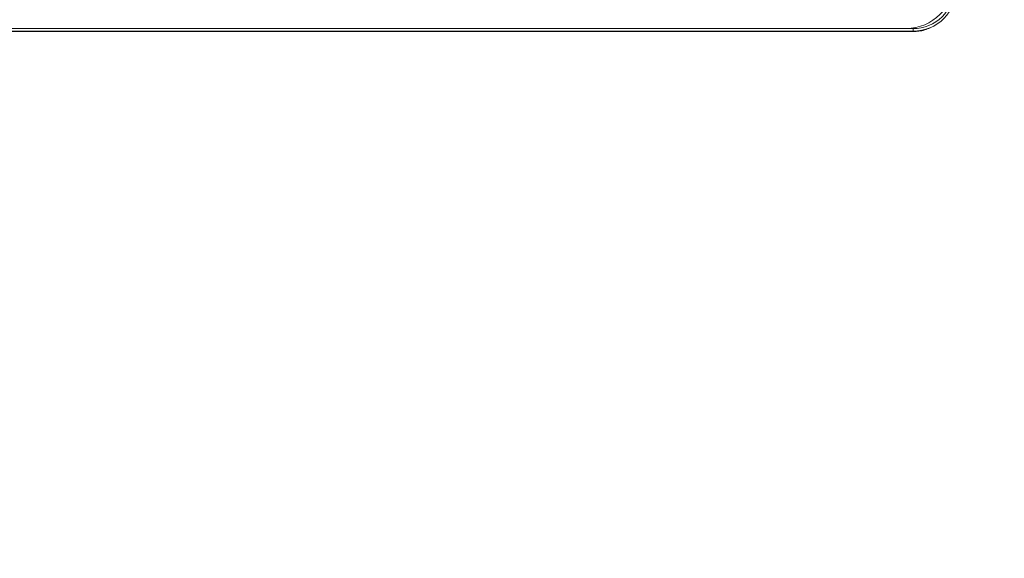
# Model space of a CAD drawing. Header units: centimetres. Extents: x -21 to 21, y -29.7 to 29.7.
# Tile 22 of 75: x 1.4 to 7.2, y -12.4 to -9.2. Entities that reach past the tile are written whole.
import ezdxf

# ---------------------------------------------------------------- set-up
doc = ezdxf.new("R2010")
doc.units = ezdxf.units.CM
doc.header["$MEASUREMENT"] = 0
doc.layers.add('06___PRT_ALL_SURFS', color=7, linetype='Continuous')

msp = doc.modelspace()

# ---------------------------------------------------------------- linework, layer by layer
at = {"layer": '06___PRT_ALL_SURFS', "color": 8, "lineweight": 5}
msp.add_open_spline([(-21.0058, -29.70447), (-21.0058, -29.70447), (20.9942, -29.70447), (20.9942, -29.70447), (20.9942, -29.70447), (20.9942, 29.69554), (20.9942, 29.69554), (20.9942, 29.69554), (-21.0058, 29.69554), (-21.0058, 29.69554), (-21.0058, 29.69554), (-21.0058, -29.70447), (-21.0058, -29.70447)], degree=3, knots=[0, 0, 0, 0, 0.25, 0.25, 0.25, 0.5, 0.5, 0.5, 0.75, 0.75, 0.75, 1, 1, 1, 1], dxfattribs=at)
at = {"layer": '06___PRT_ALL_SURFS', "lineweight": 5}
for points in [[(6.6384, -9.24558), (6.79304, -9.24558), (6.9184, -9.12022), (6.9184, -8.96558)], [(6.67939, -9.26158), (6.67939, -9.26158), (-6.45261, -9.26158), (-6.45261, -9.26158)], [(6.67764, -9.26383), (6.67764, -9.26383), (-6.45084, -9.26383), (-6.45084, -9.26383)], [(-6.4116, -9.24558), (-6.4116, -9.24558), (6.6384, -9.24558), (6.6384, -9.24558)], [(6.6384, -9.24657), (6.6384, -9.24657), (6.67879, -9.24657), (6.67879, -9.24657)], [(6.67764, -9.26383), (6.6786, -9.26383), (6.67957, -9.26383), (6.68054, -9.26381)], [(6.67939, -9.26158), (6.67939, -9.26158), (6.67939, -9.24658), (6.67939, -9.24658)], [(6.68054, -9.26381), (6.69124, -9.26368), (6.70194, -9.26284), (6.71255, -9.26148)]]:
    msp.add_open_spline(points, degree=3, dxfattribs=at)
for points in [[(6.67879, -9.24655), (6.74263, -9.2468), (6.80393, -9.22156), (6.84909, -9.17645), (6.89425, -9.13133), (6.91955, -9.07006), (6.91938, -9.00622)], [(6.67939, -9.26159), (6.74704, -9.26168), (6.81196, -9.23484), (6.8598, -9.187), (6.90765, -9.13916), (6.93449, -9.07425), (6.9344, -9.0066)], [(6.71255, -9.26148), (6.72401, -9.26002), (6.73547, -9.25796), (6.7465, -9.25456), (6.75752, -9.25116), (6.76812, -9.24643), (6.77875, -9.24191)]]:
    msp.add_open_spline(points, degree=3, knots=[0, 0, 0, 0, 0.5, 0.5, 0.5, 1, 1, 1, 1], dxfattribs=at)

doc.saveas('drawing.dxf')
